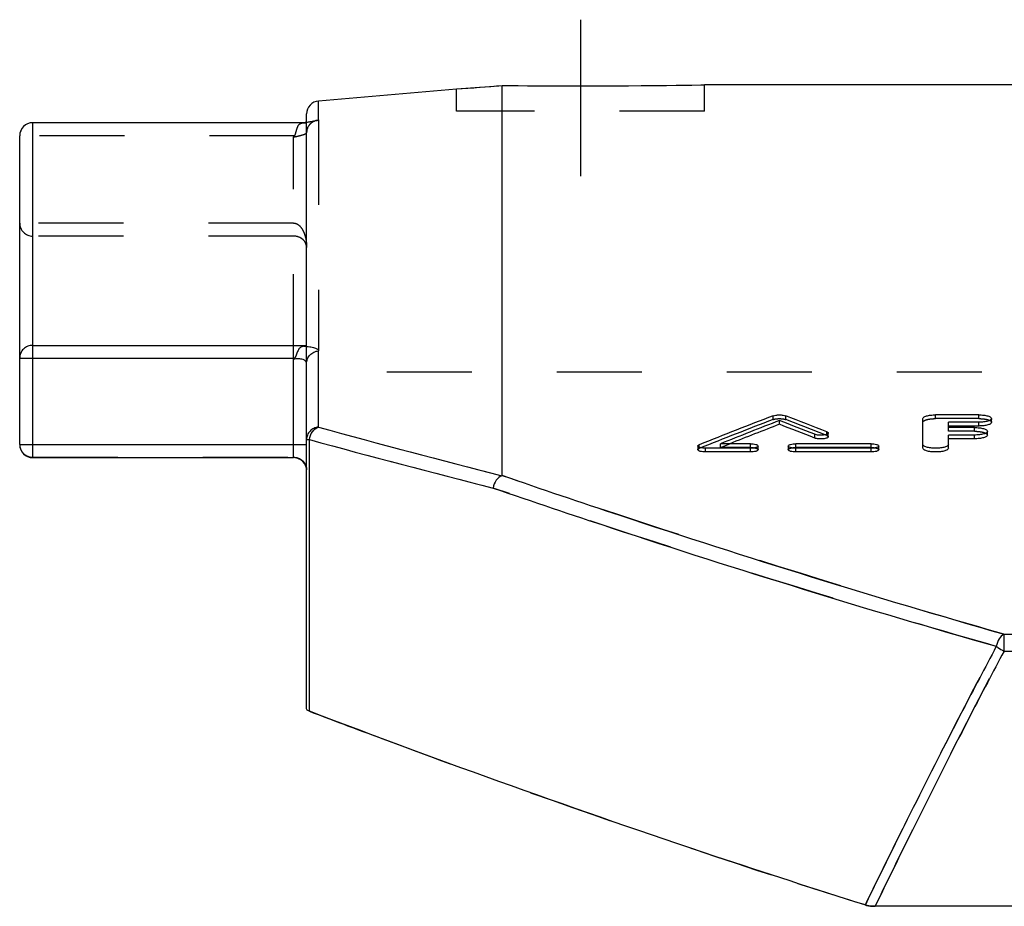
# Model space of a CAD drawing. Header units: millimetres. Extents: x 0 to 1000, y 0 to 1000.
# Tile 1 of 3: x 270 to 345, y 648 to 716. Entities that reach past the tile are written whole.
import ezdxf

# ---------------------------------------------------------------- set-up
doc = ezdxf.new("R2010")
doc.units = ezdxf.units.MM
doc.header["$LTSCALE"] = 65.185185
doc.linetypes.add('CENTER', pattern=[0.6, 0.375, -0.075, 0.075, -0.075])
doc.linetypes.add('HIDDEN', pattern=[0.2, 0.1, -0.1])
for name, color, linetype in [('FASEN', 7, 'CONTINUOUS'), ('KOERPER', 7, 'CONTINUOUS'), ('KONST.EL_MIT_GEO', 7, 'CONTINUOUS'), ('RUNDUNG', 7, 'CONTINUOUS'), ('SCHNITT', 7, 'CONTINUOUS')]:
    doc.layers.add(name, color=color, linetype=linetype)

msp = doc.modelspace()

# ---------------------------------------------------------------- linework, layer by layer
at = {"layer": 'FASEN', "color": 7, "linetype": 'Continuous'}
msp.add_line((292.913, 709.768), (303.5, 710.694), dxfattribs=at)
at = {"layer": 'KOERPER', "color": 7, "linetype": 'Continuous'}
msp.add_line((377.554, 711), (322.5, 711), dxfattribs=at)
at = {"layer": 'KONST.EL_MIT_GEO', "color": 8, "linetype": 'HIDDEN'}
for p, q in [((327.768, 685.349), (327.768, 685.636)), ((328.746, 685.349), (328.746, 685.636)), ((340.236, 685.419), (340.236, 685.706)), ((343.538, 685.419), (343.538, 685.706)), ((343.538, 685.419), (340.236, 685.419)), ((331.891, 684.128), (331.891, 684.415)), ((341.227, 684.449), (341.227, 684.736)), ((343.208, 684.449), (341.227, 684.449)), ((343.208, 684.449), (343.208, 684.736)), ((322.114, 683.135), (322.114, 683.421)), ((323.725, 683.204), (324.445, 683.491)), ((323.725, 683.204), (323.725, 683.49)), ((326.045, 683.204), (326.045, 683.49)), ((329.512, 683.204), (329.512, 683.49)), ((335.29, 683.204), (335.29, 683.49)), ((326.045, 683.204), (323.725, 683.204)), ((335.29, 683.204), (329.512, 683.204))]:
    msp.add_line(p, q, dxfattribs=at)
at = {"layer": 'KONST.EL_MIT_GEO', "color": 7, "linetype": 'Continuous'}
for p, q in [((343.538, 685.706), (340.236, 685.706)), ((328.257, 684.983), (328.257, 685.271)), ((339.245, 683.155), (339.245, 685.424)), ((341.227, 684.736), (341.227, 685.141)), ((343.538, 685.141), (341.227, 685.141)), ((343.538, 684.853), (341.227, 684.853)), ((343.538, 684.853), (343.538, 685.141)), ((344.528, 685.137), (344.528, 685.424)), ((330.963, 683.928), (330.963, 684.215)), ((332.005, 684.028), (332.005, 684.315)), ((343.208, 684.736), (341.227, 684.736)), ((341.227, 683.155), (341.227, 684.16)), ((343.208, 684.16), (341.227, 684.16)), ((343.208, 683.873), (343.208, 684.16)), ((344.198, 684.162), (344.198, 684.449)), ((322, 683.319), (322, 683.033)), ((326.045, 683.49), (323.725, 683.49)), ((326.623, 683.033), (326.623, 683.319)), ((328.934, 683.319), (328.934, 683.033)), ((335.29, 683.49), (329.512, 683.49)), ((335.868, 683.033), (335.868, 683.319)), ((343.208, 683.873), (341.227, 683.873)), ((322.578, 682.861), (322.578, 683.148)), ((326.045, 683.148), (322.578, 683.148)), ((326.045, 682.861), (322.578, 682.861)), ((326.045, 682.861), (326.045, 683.148)), ((329.512, 682.861), (329.512, 683.148)), ((335.29, 683.148), (329.512, 683.148)), ((335.29, 682.861), (329.512, 682.861)), ((335.29, 682.861), (335.29, 683.148))]:
    msp.add_line(p, q, dxfattribs=at)
for centre, radius, start, end in [((486.657, 271.716), 443.369, 111.00005, 111.78483), ((170.659, 273.778), 441.156, 68.56307, 69.00123), ((488.236, 271.364), 443.747, 111.132, 111.76069), ((487.87, 271.813), 442.929, 111.12216, 111.65169), ((168.881, 272.908), 442.09, 68.49239, 68.86879), ((168.902, 272.475), 442.219, 68.50181, 68.87808)]:
    msp.add_arc(centre, radius, start, end, dxfattribs=at)
at = {"layer": 'KONST.EL_MIT_GEO', "color": 8, "linetype": 'HIDDEN'}
for centre, radius, start, end in [((486.636, 271.284), 443.496, 110.99081, 111.77531), ((170.679, 273.344), 441.285, 68.57246, 69.01047)]:
    msp.add_arc(centre, radius, start, end, dxfattribs=at)
at = {"layer": 'KONST.EL_MIT_GEO', "color": 7, "linetype": 'Continuous'}
for points, knots in [([(327.768, 685.636), (327.837, 685.663), (328, 685.696), (328.257, 685.712), (328.514, 685.696), (328.677, 685.663), (328.746, 685.636)], [0, 0, 0, 0, 0.223238, 0.500025, 0.776792, 1, 1, 1, 1]), ([(339.245, 685.424), (339.245, 685.468), (339.312, 685.535), (339.419, 685.586), (339.598, 685.647), (339.873, 685.693), (340.109, 685.706), (340.236, 685.706)], [0, 0, 0, 0, 0.122866, 0.219534, 0.341061, 0.64599, 1, 1, 1, 1]), ([(343.538, 685.706), (343.664, 685.706), (343.9, 685.693), (344.176, 685.647), (344.355, 685.586), (344.461, 685.535), (344.528, 685.468), (344.528, 685.424)], [0, 0, 0, 0, 0.353985, 0.658952, 0.780441, 0.877091, 1, 1, 1, 1]), ([(344.528, 685.424), (344.529, 685.38), (344.462, 685.313), (344.355, 685.262), (344.176, 685.201), (343.9, 685.154), (343.664, 685.141), (343.538, 685.141)], [0, 0, 0, 0, 0.122989, 0.21967, 0.341198, 0.646139, 1, 1, 1, 1]), ([(344.528, 685.137), (344.528, 685.093), (344.461, 685.026), (344.355, 684.974), (344.177, 684.913), (343.902, 684.866), (343.666, 684.853), (343.538, 684.853)], [0, 0, 0, 0, 0.122719, 0.220813, 0.341549, 0.64278, 1, 1, 1, 1]), ([(332.005, 684.315), (332.005, 684.296), (331.971, 684.249), (331.884, 684.209), (331.759, 684.174), (331.544, 684.144), (331.272, 684.144), (331.054, 684.178), (330.963, 684.215)], [0, 0, 0, 0, 0.053641, 0.139138, 0.259548, 0.406927, 0.730801, 1, 1, 1, 1]), ([(332.005, 684.028), (332.005, 684.009), (331.97, 683.961), (331.884, 683.922), (331.76, 683.887), (331.545, 683.857), (331.273, 683.857), (331.055, 683.892), (330.963, 683.928)], [0, 0, 0, 0, 0.053728, 0.140514, 0.25881, 0.40543, 0.729403, 1, 1, 1, 1]), ([(331.891, 684.415), (331.908, 684.409), (331.953, 684.389), (332.005, 684.349), (332.005, 684.315)], [0, 0, 0, 0, 0.347108, 1, 1, 1, 1]), ([(343.208, 684.736), (343.334, 684.736), (343.57, 684.723), (343.846, 684.676), (344.025, 684.614), (344.132, 684.562), (344.198, 684.494), (344.198, 684.449)], [0, 0, 0, 0, 0.353164, 0.657607, 0.779053, 0.87587, 1, 1, 1, 1]), ([(344.198, 684.449), (344.198, 684.405), (344.132, 684.337), (344.025, 684.284), (343.846, 684.221), (343.57, 684.174), (343.334, 684.16), (343.208, 684.16)], [0, 0, 0, 0, 0.12421, 0.22106, 0.342544, 0.646961, 1, 1, 1, 1]), ([(344.198, 684.162), (344.198, 684.118), (344.132, 684.049), (344.025, 683.996), (343.847, 683.935), (343.571, 683.887), (343.335, 683.873), (343.208, 683.873)], [0, 0, 0, 0, 0.123935, 0.222195, 0.342883, 0.643597, 1, 1, 1, 1]), ([(322, 683.319), (322, 683.329), (322.009, 683.356), (322.05, 683.393), (322.09, 683.412), (322.114, 683.421)], [0, 0, 0, 0, 0.176394, 0.518376, 1, 1, 1, 1]), ([(322.578, 683.148), (322.441, 683.148), (322.275, 683.16), (322.101, 683.221), (322.038, 683.253), (322, 683.293), (322, 683.319)], [0, 0, 0, 0, 0.655538, 0.777176, 0.874355, 1, 1, 1, 1]), ([(326.045, 683.49), (326.182, 683.49), (326.347, 683.479), (326.522, 683.418), (326.584, 683.386), (326.623, 683.346), (326.623, 683.319)], [0, 0, 0, 0, 0.655557, 0.777183, 0.874353, 1, 1, 1, 1]), ([(326.623, 683.319), (326.623, 683.293), (326.584, 683.253), (326.522, 683.221), (326.347, 683.16), (326.182, 683.147), (326.045, 683.148)], [0, 0, 0, 0, 0.125735, 0.222965, 0.344604, 1, 1, 1, 1]), ([(328.934, 683.319), (328.934, 683.346), (328.972, 683.386), (329.035, 683.418), (329.209, 683.479), (329.375, 683.491), (329.512, 683.49)], [0, 0, 0, 0, 0.125669, 0.222861, 0.34448, 1, 1, 1, 1]), ([(329.512, 683.148), (329.375, 683.148), (329.209, 683.16), (329.035, 683.221), (328.972, 683.253), (328.934, 683.293), (328.934, 683.319)], [0, 0, 0, 0, 0.655432, 0.777079, 0.874287, 1, 1, 1, 1]), ([(335.29, 683.49), (335.427, 683.49), (335.592, 683.479), (335.767, 683.418), (335.83, 683.386), (335.868, 683.346), (335.868, 683.319)], [0, 0, 0, 0, 0.655557, 0.777183, 0.874353, 1, 1, 1, 1]), ([(335.868, 683.319), (335.868, 683.293), (335.83, 683.253), (335.767, 683.221), (335.593, 683.16), (335.427, 683.147), (335.29, 683.148)], [0, 0, 0, 0, 0.125735, 0.222965, 0.344604, 1, 1, 1, 1]), ([(341.227, 683.442), (341.227, 683.397), (341.161, 683.327), (341.053, 683.273), (340.874, 683.21), (340.599, 683.161), (340.236, 683.14), (339.873, 683.161), (339.598, 683.21), (339.419, 683.273), (339.311, 683.327), (339.245, 683.397), (339.245, 683.442)], [0, 0, 0, 0, 0.062719, 0.111225, 0.171955, 0.323899, 0.500002, 0.676106, 0.828049, 0.888774, 0.937282, 1, 1, 1, 1]), ([(322.578, 682.861), (322.441, 682.861), (322.276, 682.873), (322.101, 682.934), (322.038, 682.966), (322, 683.007), (322, 683.033)], [0, 0, 0, 0, 0.653534, 0.77719, 0.876102, 1, 1, 1, 1]), ([(326.623, 683.033), (326.623, 683.006), (326.584, 682.966), (326.521, 682.934), (326.347, 682.873), (326.182, 682.861), (326.045, 682.861)], [0, 0, 0, 0, 0.125585, 0.224482, 0.346087, 1, 1, 1, 1]), ([(329.512, 682.861), (329.375, 682.861), (329.21, 682.873), (329.035, 682.934), (328.972, 682.966), (328.934, 683.007), (328.934, 683.033)], [0, 0, 0, 0, 0.653735, 0.777175, 0.875863, 1, 1, 1, 1]), ([(335.868, 683.033), (335.868, 683.006), (335.829, 682.966), (335.766, 682.934), (335.592, 682.873), (335.427, 682.861), (335.29, 682.861)], [0, 0, 0, 0, 0.125585, 0.224482, 0.346087, 1, 1, 1, 1]), ([(341.227, 683.155), (341.227, 683.109), (341.159, 683.04), (341.052, 682.986), (340.873, 682.923), (340.598, 682.875), (340.236, 682.854), (339.874, 682.875), (339.599, 682.923), (339.42, 682.986), (339.313, 683.04), (339.245, 683.109), (339.245, 683.155)], [0, 0, 0, 0, 0.063685, 0.11193, 0.171624, 0.324873, 0.499718, 0.675644, 0.828103, 0.887786, 0.936418, 1, 1, 1, 1])]:
    msp.add_open_spline(points, degree=3, knots=knots, dxfattribs=at)
at = {"layer": 'KONST.EL_MIT_GEO', "color": 8, "linetype": 'HIDDEN'}
for points, knots in [([(327.768, 685.349), (327.837, 685.375), (328, 685.408), (328.256, 685.424), (328.513, 685.408), (328.677, 685.375), (328.746, 685.349)], [0, 0, 0, 0, 0.222247, 0.500069, 0.774798, 1, 1, 1, 1]), ([(339.245, 685.137), (339.245, 685.181), (339.312, 685.247), (339.419, 685.299), (339.598, 685.359), (339.873, 685.406), (340.109, 685.419), (340.236, 685.419)], [0, 0, 0, 0, 0.123133, 0.21928, 0.341614, 0.645278, 1, 1, 1, 1]), ([(343.538, 685.419), (343.666, 685.419), (343.902, 685.406), (344.177, 685.359), (344.355, 685.299), (344.462, 685.247), (344.528, 685.18), (344.528, 685.137)], [0, 0, 0, 0, 0.358025, 0.658417, 0.780105, 0.87824, 1, 1, 1, 1]), ([(331.891, 684.128), (331.908, 684.122), (331.953, 684.102), (332.005, 684.061), (332.005, 684.028)], [0, 0, 0, 0, 0.356174, 1, 1, 1, 1]), ([(343.208, 684.449), (343.336, 684.449), (343.572, 684.436), (343.847, 684.388), (344.025, 684.327), (344.132, 684.274), (344.198, 684.206), (344.198, 684.162)], [0, 0, 0, 0, 0.357207, 0.657084, 0.778724, 0.877028, 1, 1, 1, 1]), ([(322, 683.033), (322, 683.042), (322.017, 683.094), (322.073, 683.119), (322.114, 683.135)], [0, 0, 0, 0, 0.174254, 1, 1, 1, 1]), ([(326.045, 683.204), (326.182, 683.204), (326.347, 683.192), (326.522, 683.131), (326.585, 683.099), (326.623, 683.059), (326.623, 683.033)], [0, 0, 0, 0, 0.653859, 0.777279, 0.875928, 1, 1, 1, 1]), ([(328.934, 683.033), (328.934, 683.059), (328.973, 683.1), (329.036, 683.131), (329.21, 683.192), (329.375, 683.204), (329.512, 683.204)], [0, 0, 0, 0, 0.12552, 0.224378, 0.345962, 1, 1, 1, 1]), ([(335.29, 683.204), (335.427, 683.204), (335.592, 683.192), (335.767, 683.131), (335.83, 683.099), (335.868, 683.059), (335.868, 683.033)], [0, 0, 0, 0, 0.653859, 0.777279, 0.875928, 1, 1, 1, 1])]:
    msp.add_open_spline(points, degree=3, knots=knots, dxfattribs=at)
at = {"layer": 'RUNDUNG', "color": 7, "linetype": 'Continuous'}
for p, q in [((292.913, 708.32), (292.913, 709.768)), ((292, 691.035), (292, 708.771)), ((292.42, 708.192), (292.37, 708.183)), ((271, 682.427), (271, 708.1)), ((292, 708.1), (271, 708.1)), ((291.878, 708.11), (291.816, 708.102)), ((291.962, 708.121), (291.878, 708.11)), ((292.042, 708.132), (291.962, 708.121)), ((292.118, 708.143), (292.042, 708.132)), ((292.188, 708.154), (292.118, 708.143)), ((292.254, 708.164), (292.188, 708.154)), ((292.314, 708.173), (292.254, 708.164)), ((292.37, 708.183), (292.314, 708.173)), ((270, 683.427), (270, 707.101)), ((271, 691.035), (292, 691.035)), ((292.913, 684.766), (292.913, 690.611)), ((270, 690.065), (291.081, 690.065)), ((291, 682.427), (291, 689.971)), ((292, 663.175), (292, 689.646)), ((270, 683.427), (292, 683.427)), ((292, 683.81), (292.219, 683.81)), ((292.219, 662.985), (292.219, 683.811)), ((271, 682.427), (291, 682.427)), ((345.477, 667.599), (345.477, 668.895)), ((345.48, 668.895), (676.528, 668.895)), ((345.476, 667.599), (676.524, 667.599)), ((686.4, 648.034), (335.6, 648.034))]:
    msp.add_line(p, q, dxfattribs=at)
at = {"layer": 'RUNDUNG', "color": 8, "linetype": 'HIDDEN'}
for p, q in [((292.913, 708.32), (292.913, 690.611)), ((291.816, 708.102), (291.694, 708.087)), ((291.874, 708.106), (291.842, 708.102)), ((291.077, 707.102), (270, 707.102)), ((291, 689.971), (291, 707.011)), ((291, 700.408), (270, 700.408)), ((291, 699.41), (271, 699.41)), ((292, 689.646), (292, 691.035)), ((271, 682.456), (291, 682.456)), ((345.472, 668.895), (345.48, 668.895))]:
    msp.add_line(p, q, dxfattribs=at)
msp.add_lwpolyline([(292, 707.326), (292, 707.344), (292.002, 707.395), (292.007, 707.445), (292.014, 707.493), (292.024, 707.541), (292.035, 707.587), (292.048, 707.632), (292.064, 707.676), (292.081, 707.719), (292.1, 707.76), (292.12, 707.799), (292.142, 707.837), (292.165, 707.873), (292.189, 707.908), (292.214, 707.941), (292.24, 707.972), (292.267, 708.002), (292.294, 708.03), (292.322, 708.056), (292.35, 708.08), (292.378, 708.103), (292.405, 708.123), (292.431, 708.141), (292.457, 708.157), (292.48, 708.171), (292.502, 708.184), (292.522, 708.194), (292.54, 708.203), (292.557, 708.211), (292.571, 708.217), (292.584, 708.222), (292.594, 708.226), (292.602, 708.229), (292.608, 708.231), (292.611, 708.232)], dxfattribs=at)
at = {"layer": 'RUNDUNG', "color": 7, "linetype": 'Continuous'}
msp.add_lwpolyline([(292.611, 708.232), (292.612, 708.232), (292.614, 708.233), (292.613, 708.233), (292.61, 708.232), (292.605, 708.23), (292.599, 708.229), (292.59, 708.227), (292.58, 708.224), (292.568, 708.221), (292.555, 708.218), (292.54, 708.215), (292.523, 708.212), (292.505, 708.208), (292.486, 708.204), (292.466, 708.2), (292.444, 708.196), (292.42, 708.192)], dxfattribs=at)
for centre, radius, start, end in [((293, 708.771), 1, 95, 180), ((271, 707.102), 1, 90, 180), ((270.995, 707.102), 0.995, 157.52637, 161.35119), ((270.994, 707.102), 0.994, 176.2473, 179.99693), ((270.994, 707.103), 0.994, 165.13216, 171.8383), ((295.118, 686.512), 5.377, 138.64927, 139.97215), ((481.222, 1367.545), 708.271, 254.581244, 255.758108), ((271, 683.427), 1, 180, 270), ((478.939, 1364.262), 705.605, 254.655369, 255.838851), ((291, 681.427), 1, 0, 90)]:
    msp.add_arc(centre, radius, start, end, dxfattribs=at)
at = {"layer": 'RUNDUNG', "color": 8, "linetype": 'HIDDEN'}
for centre, radius, start, end in [((293.001, 707.321), 1.003, 116.57851, 127.30377), ((289.276, 728.6), 20.657, 276.95544, 277.13478), ((289.512, 726.737), 18.78, 277.22532, 277.50994), ((292.997, 707.326), 0.997, 127.29151, 179.9824), ((258.997, 734.037), 41.888, 319.82022, 319.98391), ((270.999, 700.409), 0.999, 180.07806, 270.07788), ((291.241, 698.542), 0.759, 0.00846, 8.06705), ((479.447, 1360.895), 701.388, 254.576631, 255.765037), ((478.142, 1361.255), 702.495, 254.653149, 255.841868), ((583.335, 1427.022), 817.619, 249.141939, 249.492601), ((551.822, 1337.069), 722.295, 252.086865, 252.518316)]:
    msp.add_arc(centre, radius, start, end, dxfattribs=at)
at = {"layer": 'RUNDUNG', "color": 7, "linetype": 'Continuous'}
for points, knots in [([(292.913, 708.32), (292.913, 708.315), (292.9, 708.302), (292.855, 708.28), (292.753, 708.25), (292.587, 708.214), (292.454, 708.191), (292.378, 708.179)], [0, 0, 0, 0, 0.028952, 0.083068, 0.278103, 0.586941, 1, 1, 1, 1]), ([(292.378, 708.179), (292.347, 708.173), (292.21, 708.152), (292.072, 708.132), (291.966, 708.118)], [0, 0, 0, 0, 0.229142, 1, 1, 1, 1]), ([(291.971, 708.102), (291.978, 708.102), (291.984, 708.101), (292, 708.103), (292, 708.1)], [0, 0, 0, 0, 0.707939, 1, 1, 1, 1]), ([(271, 691.035), (270.87, 691.035), (270.609, 690.985), (270.276, 690.77), (270.053, 690.448), (270, 690.191), (270, 690.065)], [0, 0, 0, 0, 0.253512, 0.504982, 0.753533, 1, 1, 1, 1]), ([(291.766, 690.966), (291.674, 690.949), (291.494, 690.878), (291.328, 690.636), (291.24, 690.407), (291.165, 690.209), (291.118, 690.107), (291.081, 690.065)], [0, 0, 0, 0, 0.236546, 0.462372, 0.720033, 0.858845, 1, 1, 1, 1]), ([(292, 691.035), (292, 691.03), (291.987, 691.021), (291.958, 691.01), (291.906, 690.995), (291.838, 690.98), (291.79, 690.971), (291.766, 690.966)], [0, 0, 0, 0, 0.055175, 0.153022, 0.409632, 0.698275, 1, 1, 1, 1]), ([(291.766, 690.966), (291.925, 690.961), (292.208, 690.942), (292.535, 690.882), (292.732, 690.81), (292.831, 690.753), (292.896, 690.688), (292.913, 690.635), (292.913, 690.611)], [0, 0, 0, 0, 0.378022, 0.67382, 0.786236, 0.875, 0.943401, 1, 1, 1, 1]), ([(292, 689.646), (292, 689.765), (292.047, 690.007), (292.247, 690.317), (292.549, 690.536), (292.791, 690.601), (292.913, 690.611)], [0, 0, 0, 0, 0.246574, 0.495077, 0.746415, 1, 1, 1, 1]), ([(292, 689.646), (292, 689.708), (291.936, 689.852), (291.699, 689.97), (291.376, 690.016), (291.13, 689.994), (291, 689.971)], [0, 0, 0, 0, 0.159384, 0.368825, 0.657233, 1, 1, 1, 1]), ([(292.913, 684.767), (292.791, 684.756), (292.549, 684.692), (292.248, 684.476), (292.047, 684.169), (292, 683.929), (292, 683.81)], [0, 0, 0, 0, 0.254697, 0.506459, 0.754501, 1, 1, 1, 1]), ([(292.219, 683.81), (292.244, 684.025), (292.386, 684.427), (292.727, 684.712), (292.913, 684.767)], [0, 0, 0, 0, 0.527648, 1, 1, 1, 1]), ([(306.976, 681.042), (306.801, 680.979), (306.485, 680.694), (306.342, 680.309), (306.313, 680.099)], [0, 0, 0, 0, 0.467938, 1, 1, 1, 1]), ([(306.976, 681.042), (306.98, 681.044), (306.991, 681.048), (307, 681.059), (307, 681.066)], [0, 0, 0, 0, 0.377661, 1, 1, 1, 1]), ([(307, 681.066), (309.998, 680.03), (322.74, 675.711), (335.596, 671.726), (345.48, 668.895)], [0, 0, 0, 0, 0.235754, 1, 1, 1, 1]), ([(306.313, 680.099), (309.318, 679.066), (322.091, 674.759), (334.977, 670.785), (344.883, 667.963)], [0, 0, 0, 0, 0.235793, 1, 1, 1, 1]), ([(345.477, 668.895), (345.323, 668.824), (345.054, 668.526), (344.922, 668.166), (344.884, 667.963)], [0, 0, 0, 0, 0.450676, 1, 1, 1, 1]), ([(344.883, 667.963), (344.014, 666.325), (340.575, 659.763), (337.261, 653.136), (334.844, 648.134)], [0, 0, 0, 0, 0.250206, 1, 1, 1, 1]), ([(345.476, 667.599), (344.622, 665.984), (341.24, 659.508), (337.979, 652.968), (335.6, 648.034)], [0, 0, 0, 0, 0.250196, 1, 1, 1, 1]), ([(344.884, 667.963), (344.926, 667.928), (345.112, 667.789), (345.316, 667.674), (345.477, 667.599)], [0, 0, 0, 0, 0.234866, 1, 1, 1, 1]), ([(292.219, 662.985), (292.161, 663.007), (292.069, 663.045), (292, 663.136), (292, 663.175)], [0, 0, 0, 0, 0.618995, 1, 1, 1, 1]), ([(334.844, 648.134), (330.997, 649.345), (316.683, 653.987), (302.512, 659.063), (292.219, 662.985)], [0, 0, 0, 0, 0.267999, 1, 1, 1, 1]), ([(335.6, 648.034), (335.532, 648.034), (335.277, 648.042), (335.022, 648.078), (334.844, 648.134)], [0, 0, 0, 0, 0.267787, 1, 1, 1, 1])]:
    msp.add_open_spline(points, degree=3, knots=knots, dxfattribs=at)
msp.add_open_spline([(292.552, 708.218), (292.664, 708.274), (292.788, 708.309), (292.913, 708.32)], degree=3, dxfattribs=at)
at = {"layer": 'RUNDUNG', "color": 8, "linetype": 'HIDDEN'}
for points, knots in [([(291.077, 707.102), (291.118, 707.151), (291.162, 707.275), (291.211, 707.452), (291.256, 707.62), (291.318, 707.806), (291.406, 707.973), (291.559, 708.066), (291.647, 708.082), (291.694, 708.087)], [0, 0, 0, 0, 0.155476, 0.307003, 0.448764, 0.576719, 0.786931, 0.884384, 1, 1, 1, 1]), ([(291.778, 708.094), (291.795, 708.095), (291.86, 708.099), (291.924, 708.102), (291.971, 708.102)], [0, 0, 0, 0, 0.271846, 1, 1, 1, 1]), ([(291, 707.011), (291.128, 707.033), (291.365, 707.081), (291.642, 707.154), (291.821, 707.214), (291.914, 707.254), (291.972, 707.286), (292, 707.314), (292, 707.326)], [0, 0, 0, 0, 0.367859, 0.682993, 0.80673, 0.901962, 0.965916, 1, 1, 1, 1]), ([(291, 700.408), (291.115, 700.408), (291.341, 700.327), (291.577, 700.087), (291.745, 699.808), (291.823, 699.61), (291.855, 699.509)], [0, 0, 0, 0, 0.262071, 0.513994, 0.75886, 1, 1, 1, 1]), ([(291.855, 698.993), (291.781, 699.099), (291.531, 699.325), (291.196, 699.41), (291, 699.41)], [0, 0, 0, 0, 0.398207, 1, 1, 1, 1]), ([(291.855, 699.509), (291.881, 699.431), (291.966, 699.116), (292, 698.787), (292, 698.542)], [0, 0, 0, 0, 0.251451, 1, 1, 1, 1]), ([(291.992, 698.649), (291.988, 698.678), (291.964, 698.8), (291.909, 698.915), (291.855, 698.993)], [0, 0, 0, 0, 0.23857, 1, 1, 1, 1]), ([(270, 683.427), (270, 683.3), (270.053, 683.044), (270.276, 682.721), (270.609, 682.506), (270.87, 682.456), (271, 682.456)], [0, 0, 0, 0, 0.246478, 0.495043, 0.746506, 1, 1, 1, 1]), ([(291, 682.456), (291.13, 682.456), (291.391, 682.407), (291.724, 682.192), (291.947, 681.869), (292, 681.613), (292, 681.486)], [0, 0, 0, 0, 0.25349, 0.504949, 0.75351, 1, 1, 1, 1]), ([(307, 681.066), (307, 681.064), (306.998, 681.052), (306.985, 681.046), (306.976, 681.042)], [0, 0, 0, 0, 0.172267, 1, 1, 1, 1]), ([(345.472, 668.895), (342.062, 669.871), (329.159, 673.675), (316.361, 677.83), (307, 681.066)], [0, 0, 0, 0, 0.263708, 1, 1, 1, 1]), ([(344.883, 667.962), (341.465, 668.936), (328.529, 672.727), (315.698, 676.872), (306.313, 680.099)], [0, 0, 0, 0, 0.263711, 1, 1, 1, 1]), ([(334.844, 648.134), (335.649, 649.8), (338.903, 656.456), (342.278, 663.053), (344.883, 667.962)], [0, 0, 0, 0, 0.249812, 1, 1, 1, 1]), ([(335.6, 648.034), (336.393, 649.678), (339.594, 656.245), (342.914, 662.755), (345.476, 667.599)], [0, 0, 0, 0, 0.249818, 1, 1, 1, 1]), ([(296.9, 661.218), (299.454, 660.262), (310.308, 656.265), (321.251, 652.506), (329.662, 649.787)], [0, 0, 0, 0, 0.235739, 1, 1, 1, 1]), ([(334.844, 648.134), (334.899, 648.117), (335.146, 648.055), (335.403, 648.034), (335.6, 648.034)], [0, 0, 0, 0, 0.225751, 1, 1, 1, 1])]:
    msp.add_open_spline(points, degree=3, knots=knots, dxfattribs=at)
msp.add_open_spline([(291.694, 708.087), (291.722, 708.091), (291.75, 708.093), (291.778, 708.094)], degree=3, dxfattribs=at)
at = {"layer": 'SCHNITT', "color": 40, "linetype": 'CENTER'}
msp.add_line((313, 716), (313, 704), dxfattribs=at)
at = {"layer": 'SCHNITT', "color": 8, "linetype": 'HIDDEN'}
for p, q in [((303.5, 710.694), (306.751, 710.937)), ((303.5, 709), (303.5, 710.694)), ((306.751, 710.937), (307, 710.956)), ((307, 710.956), (307.295, 710.954)), ((322.232, 710.996), (322.5, 711)), ((322.5, 709), (322.5, 711)), ((322.5, 709), (303.5, 709)), ((422, 688.985), (292, 688.985))]:
    msp.add_line(p, q, dxfattribs=at)
at = {"layer": 'SCHNITT', "color": 7, "linetype": 'Continuous'}
msp.add_line((307, 681.066), (307, 710.956), dxfattribs=at)
for centre, radius, start, end in [((258.425, 1334.926), 625.858, 274.130114, 274.451431), ((313, 1332.983), 622.055, 269.447355, 270.87506)]:
    msp.add_arc(centre, radius, start, end, dxfattribs=at)
at = {"layer": 'SCHNITT', "color": 8, "linetype": 'HIDDEN'}
msp.add_arc((313, 1332.908), 621.981, 269.474493, 270.8505, dxfattribs=at)

doc.saveas('drawing.dxf')
